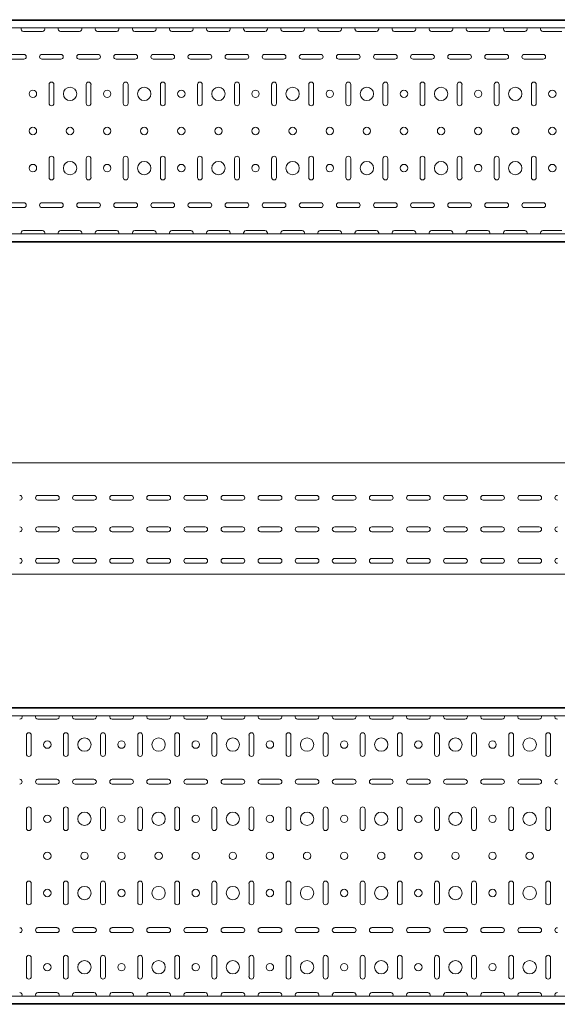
# Model space of a CAD drawing. Header units: millimetres. Extents: x -794 to 3872, y -6969 to -947.
# Tile 16 of 19: x 2383 to 3107, y -3943 to -2616. Entities that reach past the tile are written whole.
import ezdxf

# ---------------------------------------------------------------- set-up
doc = ezdxf.new("R2010")
doc.units = ezdxf.units.MM

msp = doc.modelspace()

# ---------------------------------------------------------------- linework, layer by layer
at = {"color": 7, "linetype": 'Continuous', "lineweight": 15}
for p, q in [((3825.5, -2615.6), (825.5, -2615.6)), ((3825.5, -2616.6), (825.5, -2616.6)), ((3822.5, -2626.8), (828.5, -2626.8)), ((2387.7, -2631.4), (2413.2, -2631.4)), ((2437.7, -2631.4), (2463.2, -2631.4)), ((2487.7, -2631.4), (2513.2, -2631.4)), ((2537.7, -2631.4), (2563.2, -2631.4)), ((2587.7, -2631.4), (2613.2, -2631.4)), ((2637.7, -2631.4), (2663.2, -2631.4)), ((2687.7, -2631.4), (2713.2, -2631.4)), ((2737.7, -2631.4), (2763.2, -2631.4)), ((2787.7, -2631.4), (2813.2, -2631.4)), ((2837.7, -2631.4), (2863.2, -2631.4)), ((2887.7, -2631.4), (2913.2, -2631.4)), ((2937.7, -2631.4), (2963.2, -2631.4)), ((2987.7, -2631.4), (3013.2, -2631.4)), ((3037.7, -2631.4), (3063.2, -2631.4)), ((3087.7, -2631.4), (3113.2, -2631.4)), ((2388.2, -2662.4), (2362.7, -2662.4)), ((2438.2, -2662.4), (2412.7, -2662.4)), ((2488.2, -2662.4), (2462.7, -2662.4)), ((2538.2, -2662.4), (2512.7, -2662.4)), ((2588.2, -2662.4), (2562.7, -2662.4)), ((2638.2, -2662.4), (2612.7, -2662.4)), ((2688.2, -2662.4), (2662.7, -2662.4)), ((2738.2, -2662.4), (2712.7, -2662.4)), ((2788.2, -2662.4), (2762.7, -2662.4)), ((2838.2, -2662.4), (2812.7, -2662.4)), ((2888.2, -2662.4), (2862.7, -2662.4)), ((2938.2, -2662.4), (2912.7, -2662.4)), ((2988.2, -2662.4), (2962.7, -2662.4)), ((3038.2, -2662.4), (3012.7, -2662.4)), ((3088.2, -2662.4), (3062.7, -2662.4)), ((2362.7, -2668.9), (2388.2, -2668.9)), ((2412.7, -2668.9), (2438.2, -2668.9)), ((2462.7, -2668.9), (2488.2, -2668.9)), ((2512.7, -2668.9), (2538.2, -2668.9)), ((2562.7, -2668.9), (2588.2, -2668.9)), ((2612.7, -2668.9), (2638.2, -2668.9)), ((2662.7, -2668.9), (2688.2, -2668.9)), ((2712.7, -2668.9), (2738.2, -2668.9)), ((2762.7, -2668.9), (2788.2, -2668.9)), ((2812.7, -2668.9), (2838.2, -2668.9)), ((2862.7, -2668.9), (2888.2, -2668.9)), ((2912.7, -2668.9), (2938.2, -2668.9)), ((2962.7, -2668.9), (2988.2, -2668.9)), ((3012.7, -2668.9), (3038.2, -2668.9)), ((3062.7, -2668.9), (3088.2, -2668.9)), ((2422.2, -2702.9), (2422.2, -2728.4)), ((2428.7, -2728.4), (2428.7, -2702.9)), ((2472.2, -2702.9), (2472.2, -2728.4)), ((2478.7, -2728.4), (2478.7, -2702.9)), ((2522.2, -2702.9), (2522.2, -2728.4)), ((2528.7, -2728.4), (2528.7, -2702.9)), ((2572.2, -2702.9), (2572.2, -2728.4)), ((2578.7, -2728.4), (2578.7, -2702.9)), ((2622.2, -2702.9), (2622.2, -2728.4)), ((2628.7, -2728.4), (2628.7, -2702.9)), ((2672.2, -2702.9), (2672.2, -2728.4)), ((2678.7, -2728.4), (2678.7, -2702.9)), ((2722.2, -2702.9), (2722.2, -2728.4)), ((2728.7, -2728.4), (2728.7, -2702.9)), ((2772.2, -2702.9), (2772.2, -2728.4)), ((2778.7, -2728.4), (2778.7, -2702.9)), ((2822.2, -2702.9), (2822.2, -2728.4)), ((2828.7, -2728.4), (2828.7, -2702.9)), ((2872.2, -2702.9), (2872.2, -2728.4)), ((2878.7, -2728.4), (2878.7, -2702.9)), ((2922.2, -2702.9), (2922.2, -2728.4)), ((2928.7, -2728.4), (2928.7, -2702.9)), ((2972.2, -2702.9), (2972.2, -2728.4)), ((2978.7, -2728.4), (2978.7, -2702.9)), ((3022.2, -2702.9), (3022.2, -2728.4)), ((3028.7, -2728.4), (3028.7, -2702.9)), ((3072.2, -2702.9), (3072.2, -2728.4)), ((3078.7, -2728.4), (3078.7, -2702.9)), ((2422.2, -2802.9), (2422.2, -2828.4)), ((2428.7, -2828.4), (2428.7, -2802.9)), ((2472.2, -2802.9), (2472.2, -2828.4)), ((2478.7, -2828.4), (2478.7, -2802.9)), ((2522.2, -2802.9), (2522.2, -2828.4)), ((2528.7, -2828.4), (2528.7, -2802.9)), ((2572.2, -2802.9), (2572.2, -2828.4)), ((2578.7, -2828.4), (2578.7, -2802.9)), ((2622.2, -2802.9), (2622.2, -2828.4)), ((2628.7, -2828.4), (2628.7, -2802.9)), ((2672.2, -2802.9), (2672.2, -2828.4)), ((2678.7, -2828.4), (2678.7, -2802.9)), ((2722.2, -2802.9), (2722.2, -2828.4)), ((2728.7, -2828.4), (2728.7, -2802.9)), ((2772.2, -2802.9), (2772.2, -2828.4)), ((2778.7, -2828.4), (2778.7, -2802.9)), ((2822.2, -2802.9), (2822.2, -2828.4)), ((2828.7, -2828.4), (2828.7, -2802.9)), ((2872.2, -2802.9), (2872.2, -2828.4)), ((2878.7, -2828.4), (2878.7, -2802.9)), ((2922.2, -2802.9), (2922.2, -2828.4)), ((2928.7, -2828.4), (2928.7, -2802.9)), ((2972.2, -2802.9), (2972.2, -2828.4)), ((2978.7, -2828.4), (2978.7, -2802.9)), ((3022.2, -2802.9), (3022.2, -2828.4)), ((3028.7, -2828.4), (3028.7, -2802.9)), ((3072.2, -2802.9), (3072.2, -2828.4)), ((3078.7, -2828.4), (3078.7, -2802.9)), ((2388.2, -2862.4), (2362.7, -2862.4)), ((2438.2, -2862.4), (2412.7, -2862.4)), ((2488.2, -2862.4), (2462.7, -2862.4)), ((2538.2, -2862.4), (2512.7, -2862.4)), ((2588.2, -2862.4), (2562.7, -2862.4)), ((2638.2, -2862.4), (2612.7, -2862.4)), ((2688.2, -2862.4), (2662.7, -2862.4)), ((2738.2, -2862.4), (2712.7, -2862.4)), ((2788.2, -2862.4), (2762.7, -2862.4)), ((2838.2, -2862.4), (2812.7, -2862.4)), ((2888.2, -2862.4), (2862.7, -2862.4)), ((2938.2, -2862.4), (2912.7, -2862.4)), ((2988.2, -2862.4), (2962.7, -2862.4)), ((3038.2, -2862.4), (3012.7, -2862.4)), ((3088.2, -2862.4), (3062.7, -2862.4)), ((2362.7, -2868.9), (2388.2, -2868.9)), ((2412.7, -2868.9), (2438.2, -2868.9)), ((2462.7, -2868.9), (2488.2, -2868.9)), ((2512.7, -2868.9), (2538.2, -2868.9)), ((2562.7, -2868.9), (2588.2, -2868.9)), ((2612.7, -2868.9), (2638.2, -2868.9)), ((2662.7, -2868.9), (2688.2, -2868.9)), ((2712.7, -2868.9), (2738.2, -2868.9)), ((2762.7, -2868.9), (2788.2, -2868.9)), ((2812.7, -2868.9), (2838.2, -2868.9)), ((2862.7, -2868.9), (2888.2, -2868.9)), ((2912.7, -2868.9), (2938.2, -2868.9)), ((2962.7, -2868.9), (2988.2, -2868.9)), ((3012.7, -2868.9), (3038.2, -2868.9)), ((3062.7, -2868.9), (3088.2, -2868.9)), ((3822.5, -2904.4), (828.5, -2904.4)), ((2413.2, -2899.9), (2387.7, -2899.9)), ((2463.2, -2899.9), (2437.7, -2899.9)), ((2513.2, -2899.9), (2487.7, -2899.9)), ((2563.2, -2899.9), (2537.7, -2899.9)), ((2613.2, -2899.9), (2587.7, -2899.9)), ((2663.2, -2899.9), (2637.7, -2899.9)), ((2713.2, -2899.9), (2687.7, -2899.9)), ((2763.2, -2899.9), (2737.7, -2899.9)), ((2813.2, -2899.9), (2787.7, -2899.9)), ((2863.2, -2899.9), (2837.7, -2899.9)), ((2913.2, -2899.9), (2887.7, -2899.9)), ((2963.2, -2899.9), (2937.7, -2899.9)), ((3013.2, -2899.9), (2987.7, -2899.9)), ((3063.2, -2899.9), (3037.7, -2899.9)), ((3113.2, -2899.9), (3087.7, -2899.9)), ((825.5, -2914.6), (3825.5, -2914.6)), ((3825.5, -2915.6), (825.5, -2915.6)), ((3844.9, -3212.9), (844.9, -3212.9)), ((2407.2, -3256.7), (2432.7, -3256.7)), ((2432.7, -3263.2), (2407.2, -3263.2)), ((2457.2, -3256.7), (2482.7, -3256.7)), ((2482.7, -3263.2), (2457.2, -3263.2)), ((2507.2, -3256.7), (2532.7, -3256.7)), ((2532.7, -3263.2), (2507.2, -3263.2)), ((2557.2, -3256.7), (2582.7, -3256.7)), ((2582.7, -3263.2), (2557.2, -3263.2)), ((2607.2, -3256.7), (2632.7, -3256.7)), ((2632.7, -3263.2), (2607.2, -3263.2)), ((2657.2, -3256.7), (2682.7, -3256.7)), ((2682.7, -3263.2), (2657.2, -3263.2)), ((2707.2, -3256.7), (2732.7, -3256.7)), ((2732.7, -3263.2), (2707.2, -3263.2)), ((2757.2, -3256.7), (2782.7, -3256.7)), ((2782.7, -3263.2), (2757.2, -3263.2)), ((2807.2, -3256.7), (2832.7, -3256.7)), ((2832.7, -3263.2), (2807.2, -3263.2)), ((2857.2, -3256.7), (2882.7, -3256.7)), ((2882.7, -3263.2), (2857.2, -3263.2)), ((2907.2, -3256.7), (2932.7, -3256.7)), ((2932.7, -3263.2), (2907.2, -3263.2)), ((2957.2, -3256.7), (2982.7, -3256.7)), ((2982.7, -3263.2), (2957.2, -3263.2)), ((3007.2, -3256.7), (3032.7, -3256.7)), ((3032.7, -3263.2), (3007.2, -3263.2)), ((3057.2, -3256.7), (3082.7, -3256.7)), ((3082.7, -3263.2), (3057.2, -3263.2)), ((2407.2, -3299.2), (2432.7, -3299.2)), ((2457.2, -3299.2), (2482.7, -3299.2)), ((2507.2, -3299.2), (2532.7, -3299.2)), ((2557.2, -3299.2), (2582.7, -3299.2)), ((2607.2, -3299.2), (2632.7, -3299.2)), ((2657.2, -3299.2), (2682.7, -3299.2)), ((2707.2, -3299.2), (2732.7, -3299.2)), ((2757.2, -3299.2), (2782.7, -3299.2)), ((2807.2, -3299.2), (2832.7, -3299.2)), ((2857.2, -3299.2), (2882.7, -3299.2)), ((2907.2, -3299.2), (2932.7, -3299.2)), ((2957.2, -3299.2), (2982.7, -3299.2)), ((3007.2, -3299.2), (3032.7, -3299.2)), ((3057.2, -3299.2), (3082.7, -3299.2)), ((2432.7, -3305.7), (2407.2, -3305.7)), ((2482.7, -3305.7), (2457.2, -3305.7)), ((2532.7, -3305.7), (2507.2, -3305.7)), ((2582.7, -3305.7), (2557.2, -3305.7)), ((2632.7, -3305.7), (2607.2, -3305.7)), ((2682.7, -3305.7), (2657.2, -3305.7)), ((2732.7, -3305.7), (2707.2, -3305.7)), ((2782.7, -3305.7), (2757.2, -3305.7)), ((2832.7, -3305.7), (2807.2, -3305.7)), ((2882.7, -3305.7), (2857.2, -3305.7)), ((2932.7, -3305.7), (2907.2, -3305.7)), ((2982.7, -3305.7), (2957.2, -3305.7)), ((3032.7, -3305.7), (3007.2, -3305.7)), ((3082.7, -3305.7), (3057.2, -3305.7)), ((2407.2, -3341.7), (2432.7, -3341.7)), ((2457.2, -3341.7), (2482.7, -3341.7)), ((2507.2, -3341.7), (2532.7, -3341.7)), ((2557.2, -3341.7), (2582.7, -3341.7)), ((2607.2, -3341.7), (2632.7, -3341.7)), ((2657.2, -3341.7), (2682.7, -3341.7)), ((2707.2, -3341.7), (2732.7, -3341.7)), ((2757.2, -3341.7), (2782.7, -3341.7)), ((2807.2, -3341.7), (2832.7, -3341.7)), ((2857.2, -3341.7), (2882.7, -3341.7)), ((2907.2, -3341.7), (2932.7, -3341.7)), ((2957.2, -3341.7), (2982.7, -3341.7)), ((3007.2, -3341.7), (3032.7, -3341.7)), ((3057.2, -3341.7), (3082.7, -3341.7)), ((2432.7, -3348.2), (2407.2, -3348.2)), ((2482.7, -3348.2), (2457.2, -3348.2)), ((2532.7, -3348.2), (2507.2, -3348.2)), ((2582.7, -3348.2), (2557.2, -3348.2)), ((2632.7, -3348.2), (2607.2, -3348.2)), ((2682.7, -3348.2), (2657.2, -3348.2)), ((2732.7, -3348.2), (2707.2, -3348.2)), ((2782.7, -3348.2), (2757.2, -3348.2)), ((2832.7, -3348.2), (2807.2, -3348.2)), ((2882.7, -3348.2), (2857.2, -3348.2)), ((2932.7, -3348.2), (2907.2, -3348.2)), ((2982.7, -3348.2), (2957.2, -3348.2)), ((3032.7, -3348.2), (3007.2, -3348.2)), ((3082.7, -3348.2), (3057.2, -3348.2)), ((3844.9, -3362.9), (844.9, -3362.9)), ((3844.9, -3542.6), (844.9, -3542.6)), ((3844.9, -3543.6), (844.9, -3543.6)), ((3841.9, -3553.8), (847.9, -3553.8)), ((2407.2, -3558.3), (2432.7, -3558.3)), ((2457.2, -3558.3), (2482.7, -3558.3)), ((2507.2, -3558.3), (2532.7, -3558.3)), ((2557.2, -3558.3), (2582.7, -3558.3)), ((2607.2, -3558.3), (2632.7, -3558.3)), ((2657.2, -3558.3), (2682.7, -3558.3)), ((2707.2, -3558.3), (2732.7, -3558.3)), ((2757.2, -3558.3), (2782.7, -3558.3)), ((2807.2, -3558.3), (2832.7, -3558.3)), ((2857.2, -3558.3), (2882.7, -3558.3)), ((2907.2, -3558.3), (2932.7, -3558.3)), ((2957.2, -3558.3), (2982.7, -3558.3)), ((3007.2, -3558.3), (3032.7, -3558.3)), ((3057.2, -3558.3), (3082.7, -3558.3)), ((2391.7, -3579.8), (2391.7, -3605.3)), ((2398.2, -3605.3), (2398.2, -3579.8)), ((2441.7, -3579.8), (2441.7, -3605.3)), ((2448.2, -3605.3), (2448.2, -3579.8)), ((2491.7, -3579.8), (2491.7, -3605.3)), ((2498.2, -3605.3), (2498.2, -3579.8)), ((2541.7, -3579.8), (2541.7, -3605.3)), ((2548.2, -3605.3), (2548.2, -3579.8)), ((2591.7, -3579.8), (2591.7, -3605.3)), ((2598.2, -3605.3), (2598.2, -3579.8)), ((2641.7, -3579.8), (2641.7, -3605.3)), ((2648.2, -3605.3), (2648.2, -3579.8)), ((2691.7, -3579.8), (2691.7, -3605.3)), ((2698.2, -3605.3), (2698.2, -3579.8)), ((2741.7, -3579.8), (2741.7, -3605.3)), ((2748.2, -3605.3), (2748.2, -3579.8)), ((2791.7, -3579.8), (2791.7, -3605.3)), ((2798.2, -3605.3), (2798.2, -3579.8)), ((2841.7, -3579.8), (2841.7, -3605.3)), ((2848.2, -3605.3), (2848.2, -3579.8)), ((2891.7, -3579.8), (2891.7, -3605.3)), ((2898.2, -3605.3), (2898.2, -3579.8)), ((2941.7, -3579.8), (2941.7, -3605.3)), ((2948.2, -3605.3), (2948.2, -3579.8)), ((2991.7, -3579.8), (2991.7, -3605.3)), ((2998.2, -3605.3), (2998.2, -3579.8)), ((3041.7, -3579.8), (3041.7, -3605.3)), ((3048.2, -3605.3), (3048.2, -3579.8)), ((3091.7, -3579.8), (3091.7, -3605.3)), ((3098.2, -3605.3), (3098.2, -3579.8)), ((2432.7, -3639.3), (2407.2, -3639.3)), ((2407.2, -3645.8), (2432.7, -3645.8)), ((2482.7, -3639.3), (2457.2, -3639.3)), ((2457.2, -3645.8), (2482.7, -3645.8)), ((2532.7, -3639.3), (2507.2, -3639.3)), ((2507.2, -3645.8), (2532.7, -3645.8)), ((2582.7, -3639.3), (2557.2, -3639.3)), ((2557.2, -3645.8), (2582.7, -3645.8)), ((2632.7, -3639.3), (2607.2, -3639.3)), ((2607.2, -3645.8), (2632.7, -3645.8)), ((2682.7, -3639.3), (2657.2, -3639.3)), ((2657.2, -3645.8), (2682.7, -3645.8)), ((2732.7, -3639.3), (2707.2, -3639.3)), ((2707.2, -3645.8), (2732.7, -3645.8)), ((2782.7, -3639.3), (2757.2, -3639.3)), ((2757.2, -3645.8), (2782.7, -3645.8)), ((2832.7, -3639.3), (2807.2, -3639.3)), ((2807.2, -3645.8), (2832.7, -3645.8)), ((2882.7, -3639.3), (2857.2, -3639.3)), ((2857.2, -3645.8), (2882.7, -3645.8)), ((2932.7, -3639.3), (2907.2, -3639.3)), ((2907.2, -3645.8), (2932.7, -3645.8)), ((2982.7, -3639.3), (2957.2, -3639.3)), ((2957.2, -3645.8), (2982.7, -3645.8)), ((3032.7, -3639.3), (3007.2, -3639.3)), ((3007.2, -3645.8), (3032.7, -3645.8)), ((3082.7, -3639.3), (3057.2, -3639.3)), ((3057.2, -3645.8), (3082.7, -3645.8)), ((2391.7, -3679.8), (2391.7, -3705.3)), ((2398.2, -3705.3), (2398.2, -3679.8)), ((2441.7, -3679.8), (2441.7, -3705.3)), ((2448.2, -3705.3), (2448.2, -3679.8)), ((2491.7, -3679.8), (2491.7, -3705.3)), ((2498.2, -3705.3), (2498.2, -3679.8)), ((2541.7, -3679.8), (2541.7, -3705.3)), ((2548.2, -3705.3), (2548.2, -3679.8)), ((2591.7, -3679.8), (2591.7, -3705.3)), ((2598.2, -3705.3), (2598.2, -3679.8)), ((2641.7, -3679.8), (2641.7, -3705.3)), ((2648.2, -3705.3), (2648.2, -3679.8)), ((2691.7, -3679.8), (2691.7, -3705.3)), ((2698.2, -3705.3), (2698.2, -3679.8)), ((2741.7, -3679.8), (2741.7, -3705.3)), ((2748.2, -3705.3), (2748.2, -3679.8)), ((2791.7, -3679.8), (2791.7, -3705.3)), ((2798.2, -3705.3), (2798.2, -3679.8)), ((2841.7, -3679.8), (2841.7, -3705.3)), ((2848.2, -3705.3), (2848.2, -3679.8)), ((2891.7, -3679.8), (2891.7, -3705.3)), ((2898.2, -3705.3), (2898.2, -3679.8)), ((2941.7, -3679.8), (2941.7, -3705.3)), ((2948.2, -3705.3), (2948.2, -3679.8)), ((2991.7, -3679.8), (2991.7, -3705.3)), ((2998.2, -3705.3), (2998.2, -3679.8)), ((3041.7, -3679.8), (3041.7, -3705.3)), ((3048.2, -3705.3), (3048.2, -3679.8)), ((3091.7, -3679.8), (3091.7, -3705.3)), ((3098.2, -3705.3), (3098.2, -3679.8)), ((2391.7, -3779.8), (2391.7, -3805.3)), ((2398.2, -3805.3), (2398.2, -3779.8)), ((2441.7, -3779.8), (2441.7, -3805.3)), ((2448.2, -3805.3), (2448.2, -3779.8)), ((2491.7, -3779.8), (2491.7, -3805.3)), ((2498.2, -3805.3), (2498.2, -3779.8)), ((2541.7, -3779.8), (2541.7, -3805.3)), ((2548.2, -3805.3), (2548.2, -3779.8)), ((2591.7, -3779.8), (2591.7, -3805.3)), ((2598.2, -3805.3), (2598.2, -3779.8)), ((2641.7, -3779.8), (2641.7, -3805.3)), ((2648.2, -3805.3), (2648.2, -3779.8)), ((2691.7, -3779.8), (2691.7, -3805.3)), ((2698.2, -3805.3), (2698.2, -3779.8)), ((2741.7, -3779.8), (2741.7, -3805.3)), ((2748.2, -3805.3), (2748.2, -3779.8)), ((2791.7, -3779.8), (2791.7, -3805.3)), ((2798.2, -3805.3), (2798.2, -3779.8)), ((2841.7, -3779.8), (2841.7, -3805.3)), ((2848.2, -3805.3), (2848.2, -3779.8)), ((2891.7, -3779.8), (2891.7, -3805.3)), ((2898.2, -3805.3), (2898.2, -3779.8)), ((2941.7, -3779.8), (2941.7, -3805.3)), ((2948.2, -3805.3), (2948.2, -3779.8)), ((2991.7, -3779.8), (2991.7, -3805.3)), ((2998.2, -3805.3), (2998.2, -3779.8)), ((3041.7, -3779.8), (3041.7, -3805.3)), ((3048.2, -3805.3), (3048.2, -3779.8)), ((3091.7, -3779.8), (3091.7, -3805.3)), ((3098.2, -3805.3), (3098.2, -3779.8)), ((2432.7, -3839.3), (2407.2, -3839.3)), ((2407.2, -3845.8), (2432.7, -3845.8)), ((2482.7, -3839.3), (2457.2, -3839.3)), ((2457.2, -3845.8), (2482.7, -3845.8)), ((2532.7, -3839.3), (2507.2, -3839.3)), ((2507.2, -3845.8), (2532.7, -3845.8)), ((2582.7, -3839.3), (2557.2, -3839.3)), ((2557.2, -3845.8), (2582.7, -3845.8)), ((2632.7, -3839.3), (2607.2, -3839.3)), ((2607.2, -3845.8), (2632.7, -3845.8)), ((2682.7, -3839.3), (2657.2, -3839.3)), ((2657.2, -3845.8), (2682.7, -3845.8)), ((2732.7, -3839.3), (2707.2, -3839.3)), ((2707.2, -3845.8), (2732.7, -3845.8)), ((2782.7, -3839.3), (2757.2, -3839.3)), ((2757.2, -3845.8), (2782.7, -3845.8)), ((2832.7, -3839.3), (2807.2, -3839.3)), ((2807.2, -3845.8), (2832.7, -3845.8)), ((2882.7, -3839.3), (2857.2, -3839.3)), ((2857.2, -3845.8), (2882.7, -3845.8)), ((2932.7, -3839.3), (2907.2, -3839.3)), ((2907.2, -3845.8), (2932.7, -3845.8)), ((2982.7, -3839.3), (2957.2, -3839.3)), ((2957.2, -3845.8), (2982.7, -3845.8)), ((3032.7, -3839.3), (3007.2, -3839.3)), ((3007.2, -3845.8), (3032.7, -3845.8)), ((3082.7, -3839.3), (3057.2, -3839.3)), ((3057.2, -3845.8), (3082.7, -3845.8)), ((2391.7, -3879.8), (2391.7, -3905.3)), ((2398.2, -3905.3), (2398.2, -3879.8)), ((2441.7, -3879.8), (2441.7, -3905.3)), ((2448.2, -3905.3), (2448.2, -3879.8)), ((2491.7, -3879.8), (2491.7, -3905.3)), ((2498.2, -3905.3), (2498.2, -3879.8)), ((2541.7, -3879.8), (2541.7, -3905.3)), ((2548.2, -3905.3), (2548.2, -3879.8)), ((2591.7, -3879.8), (2591.7, -3905.3)), ((2598.2, -3905.3), (2598.2, -3879.8)), ((2641.7, -3879.8), (2641.7, -3905.3)), ((2648.2, -3905.3), (2648.2, -3879.8)), ((2691.7, -3879.8), (2691.7, -3905.3)), ((2698.2, -3905.3), (2698.2, -3879.8)), ((2741.7, -3879.8), (2741.7, -3905.3)), ((2748.2, -3905.3), (2748.2, -3879.8)), ((2791.7, -3879.8), (2791.7, -3905.3)), ((2798.2, -3905.3), (2798.2, -3879.8)), ((2841.7, -3879.8), (2841.7, -3905.3)), ((2848.2, -3905.3), (2848.2, -3879.8)), ((2891.7, -3879.8), (2891.7, -3905.3)), ((2898.2, -3905.3), (2898.2, -3879.8)), ((2941.7, -3879.8), (2941.7, -3905.3)), ((2948.2, -3905.3), (2948.2, -3879.8)), ((2991.7, -3879.8), (2991.7, -3905.3)), ((2998.2, -3905.3), (2998.2, -3879.8)), ((3041.7, -3879.8), (3041.7, -3905.3)), ((3048.2, -3905.3), (3048.2, -3879.8)), ((3091.7, -3879.8), (3091.7, -3905.3)), ((3098.2, -3905.3), (3098.2, -3879.8)), ((2432.7, -3926.8), (2407.2, -3926.8)), ((2482.7, -3926.8), (2457.2, -3926.8)), ((2532.7, -3926.8), (2507.2, -3926.8)), ((2582.7, -3926.8), (2557.2, -3926.8)), ((2632.7, -3926.8), (2607.2, -3926.8)), ((2682.7, -3926.8), (2657.2, -3926.8)), ((2732.7, -3926.8), (2707.2, -3926.8)), ((2782.7, -3926.8), (2757.2, -3926.8)), ((2832.7, -3926.8), (2807.2, -3926.8)), ((2882.7, -3926.8), (2857.2, -3926.8)), ((2932.7, -3926.8), (2907.2, -3926.8)), ((2982.7, -3926.8), (2957.2, -3926.8)), ((3032.7, -3926.8), (3007.2, -3926.8)), ((3082.7, -3926.8), (3057.2, -3926.8)), ((3841.9, -3931.4), (847.9, -3931.4)), ((844.9, -3941.6), (3844.9, -3941.6)), ((3844.9, -3942.6), (844.9, -3942.6))]:
    msp.add_line(p, q, dxfattribs=at)
for centre, radius in [((2450.5, -2715.6), 9), ((2550.5, -2715.6), 9), ((2650.5, -2715.6), 9), ((2750.5, -2715.6), 9), ((2850.5, -2715.6), 9), ((2950.5, -2715.6), 9), ((3050.5, -2715.6), 9), ((2400.5, -2715.6), 5), ((2500.5, -2715.6), 5), ((2600.5, -2715.6), 5), ((2700.5, -2715.6), 5), ((2800.5, -2715.6), 5), ((2900.5, -2715.6), 5), ((3000.5, -2715.6), 5), ((3100.5, -2715.6), 5), ((2400.5, -2765.6), 5), ((2450.5, -2765.6), 5), ((2500.5, -2765.6), 5), ((2550.5, -2765.6), 5), ((2600.5, -2765.6), 5), ((2650.5, -2765.6), 5), ((2700.5, -2765.6), 5), ((2750.5, -2765.6), 5), ((2800.5, -2765.6), 5), ((2850.5, -2765.6), 5), ((2900.5, -2765.6), 5), ((2950.5, -2765.6), 5), ((3000.5, -2765.6), 5), ((3050.5, -2765.6), 5), ((3100.5, -2765.6), 5), ((2400.5, -2815.6), 5), ((2450.5, -2815.6), 9), ((2500.5, -2815.6), 5), ((2550.5, -2815.6), 9), ((2600.5, -2815.6), 5), ((2650.5, -2815.6), 9), ((2700.5, -2815.6), 5), ((2750.5, -2815.6), 9), ((2800.5, -2815.6), 5), ((2850.5, -2815.6), 9), ((2900.5, -2815.6), 5), ((2950.5, -2815.6), 9), ((3000.5, -2815.6), 5), ((3050.5, -2815.6), 9), ((3100.5, -2815.6), 5), ((2419.9, -3592.6), 5), ((2469.9, -3592.6), 9), ((2519.9, -3592.6), 5), ((2569.9, -3592.6), 9), ((2619.9, -3592.6), 5), ((2669.9, -3592.6), 9), ((2719.9, -3592.6), 5), ((2769.9, -3592.6), 9), ((2819.9, -3592.6), 5), ((2869.9, -3592.6), 9), ((2919.9, -3592.6), 5), ((2969.9, -3592.6), 9), ((3019.9, -3592.6), 5), ((3069.9, -3592.6), 9), ((2419.9, -3692.6), 5), ((2469.9, -3692.6), 9), ((2519.9, -3692.6), 5), ((2569.9, -3692.6), 9), ((2619.9, -3692.6), 5), ((2669.9, -3692.6), 9), ((2719.9, -3692.6), 5), ((2769.9, -3692.6), 9), ((2819.9, -3692.6), 5), ((2869.9, -3692.6), 9), ((2919.9, -3692.6), 5), ((2969.9, -3692.6), 9), ((3019.9, -3692.6), 5), ((3069.9, -3692.6), 9), ((2419.9, -3742.6), 5), ((2469.9, -3742.6), 5), ((2519.9, -3742.6), 5), ((2569.9, -3742.6), 5), ((2619.9, -3742.6), 5), ((2669.9, -3742.6), 5), ((2719.9, -3742.6), 5), ((2769.9, -3742.6), 5), ((2819.9, -3742.6), 5), ((2869.9, -3742.6), 5), ((2919.9, -3742.6), 5), ((2969.9, -3742.6), 5), ((3019.9, -3742.6), 5), ((3069.9, -3742.6), 5), ((2419.9, -3792.6), 5), ((2469.9, -3792.6), 9), ((2519.9, -3792.6), 5), ((2569.9, -3792.6), 9), ((2619.9, -3792.6), 5), ((2669.9, -3792.6), 9), ((2719.9, -3792.6), 5), ((2769.9, -3792.6), 9), ((2819.9, -3792.6), 5), ((2869.9, -3792.6), 9), ((2919.9, -3792.6), 5), ((2969.9, -3792.6), 9), ((3019.9, -3792.6), 5), ((3069.9, -3792.6), 9), ((2419.9, -3892.6), 5), ((2469.9, -3892.6), 9), ((2519.9, -3892.6), 5), ((2569.9, -3892.6), 9), ((2619.9, -3892.6), 5), ((2669.9, -3892.6), 9), ((2719.9, -3892.6), 5), ((2769.9, -3892.6), 9), ((2819.9, -3892.6), 5), ((2869.9, -3892.6), 9), ((2919.9, -3892.6), 5), ((2969.9, -3892.6), 9), ((3019.9, -3892.6), 5), ((3069.9, -3892.6), 9)]:
    msp.add_circle(centre, radius, dxfattribs=at)
for centre, start, end in [((2387.7, -2628.1), 156.6479, 270), ((2413.2, -2628.1), 270, 23.3521), ((2437.7, -2628.1), 156.6479, 270), ((2463.2, -2628.1), 270, 23.3521), ((2487.7, -2628.1), 156.6479, 270), ((2513.2, -2628.1), 270, 23.3521), ((2537.7, -2628.1), 156.6479, 270), ((2563.2, -2628.1), 270, 23.3521), ((2587.7, -2628.1), 156.6479, 270), ((2613.2, -2628.1), 270, 23.3521), ((2637.7, -2628.1), 156.6479, 270), ((2663.2, -2628.1), 270, 23.3521), ((2687.7, -2628.1), 156.6479, 270), ((2713.2, -2628.1), 270, 23.3521), ((2737.7, -2628.1), 156.6479, 270), ((2763.2, -2628.1), 270, 23.3521), ((2787.7, -2628.1), 156.6479, 270), ((2813.2, -2628.1), 270, 23.3521), ((2837.7, -2628.1), 156.6479, 270), ((2863.2, -2628.1), 270, 23.3521), ((2887.7, -2628.1), 156.6479, 270), ((2913.2, -2628.1), 270, 23.3521), ((2937.7, -2628.1), 156.6479, 270), ((2963.2, -2628.1), 270, 23.3521), ((2987.7, -2628.1), 156.6479, 270), ((3013.2, -2628.1), 270, 23.3521), ((3037.7, -2628.1), 156.6479, 270), ((3063.2, -2628.1), 270, 23.3521), ((3087.7, -2628.1), 156.6479, 270), ((2388.2, -2665.6), 270, 90), ((2412.7, -2665.6), 90, 270), ((2438.2, -2665.6), 270, 90), ((2462.7, -2665.6), 90, 270), ((2488.2, -2665.6), 270, 90), ((2512.7, -2665.6), 90, 270), ((2538.2, -2665.6), 270, 90), ((2562.7, -2665.6), 90, 270), ((2588.2, -2665.6), 270, 90), ((2612.7, -2665.6), 90, 270), ((2638.2, -2665.6), 270, 90), ((2662.7, -2665.6), 90, 270), ((2688.2, -2665.6), 270, 90), ((2712.7, -2665.6), 90, 270), ((2738.2, -2665.6), 270, 90), ((2762.7, -2665.6), 90, 270), ((2788.2, -2665.6), 270, 90), ((2812.7, -2665.6), 90, 270), ((2838.2, -2665.6), 270, 90), ((2862.7, -2665.6), 90, 270), ((2888.2, -2665.6), 270, 90), ((2912.7, -2665.6), 90, 270), ((2938.2, -2665.6), 270, 90), ((2962.7, -2665.6), 90, 270), ((2988.2, -2665.6), 270, 90), ((3012.7, -2665.6), 90, 270), ((3038.2, -2665.6), 270, 90), ((3062.7, -2665.6), 90, 270), ((3088.2, -2665.6), 270, 90), ((2425.5, -2702.9), 0, 180), ((2475.5, -2702.9), 0, 180), ((2525.5, -2702.9), 0, 180), ((2575.5, -2702.9), 0, 180), ((2625.5, -2702.9), 0, 180), ((2675.5, -2702.9), 0, 180), ((2725.5, -2702.9), 0, 180), ((2775.5, -2702.9), 0, 180), ((2825.5, -2702.9), 0, 180), ((2875.5, -2702.9), 0, 180), ((2925.5, -2702.9), 0, 180), ((2975.5, -2702.9), 0, 180), ((3025.5, -2702.9), 0, 180), ((3075.5, -2702.9), 0, 180), ((2425.5, -2728.4), 180, 0), ((2475.5, -2728.4), 180, 0), ((2525.5, -2728.4), 180, 0), ((2575.5, -2728.4), 180, 0), ((2625.5, -2728.4), 180, 0), ((2675.5, -2728.4), 180, 0), ((2725.5, -2728.4), 180, 0), ((2775.5, -2728.4), 180, 0), ((2825.5, -2728.4), 180, 0), ((2875.5, -2728.4), 180, 0), ((2925.5, -2728.4), 180, 0), ((2975.5, -2728.4), 180, 0), ((3025.5, -2728.4), 180, 0), ((3075.5, -2728.4), 180, 0), ((2425.5, -2802.9), 0, 180), ((2475.5, -2802.9), 0, 180), ((2525.5, -2802.9), 0, 180), ((2575.5, -2802.9), 0, 180), ((2625.5, -2802.9), 0, 180), ((2675.5, -2802.9), 0, 180), ((2725.5, -2802.9), 0, 180), ((2775.5, -2802.9), 0, 180), ((2825.5, -2802.9), 0, 180), ((2875.5, -2802.9), 0, 180), ((2925.5, -2802.9), 0, 180), ((2975.5, -2802.9), 0, 180), ((3025.5, -2802.9), 0, 180), ((3075.5, -2802.9), 0, 180), ((2425.5, -2828.4), 180, 0), ((2475.5, -2828.4), 180, 0), ((2525.5, -2828.4), 180, 0), ((2575.5, -2828.4), 180, 0), ((2625.5, -2828.4), 180, 0), ((2675.5, -2828.4), 180, 0), ((2725.5, -2828.4), 180, 0), ((2775.5, -2828.4), 180, 0), ((2825.5, -2828.4), 180, 0), ((2875.5, -2828.4), 180, 0), ((2925.5, -2828.4), 180, 0), ((2975.5, -2828.4), 180, 0), ((3025.5, -2828.4), 180, 0), ((3075.5, -2828.4), 180, 0), ((2388.2, -2865.6), 270, 90), ((2412.7, -2865.6), 90, 270), ((2438.2, -2865.6), 270, 90), ((2462.7, -2865.6), 90, 270), ((2488.2, -2865.6), 270, 90), ((2512.7, -2865.6), 90, 270), ((2538.2, -2865.6), 270, 90), ((2562.7, -2865.6), 90, 270), ((2588.2, -2865.6), 270, 90), ((2612.7, -2865.6), 90, 270), ((2638.2, -2865.6), 270, 90), ((2662.7, -2865.6), 90, 270), ((2688.2, -2865.6), 270, 90), ((2712.7, -2865.6), 90, 270), ((2738.2, -2865.6), 270, 90), ((2762.7, -2865.6), 90, 270), ((2788.2, -2865.6), 270, 90), ((2812.7, -2865.6), 90, 270), ((2838.2, -2865.6), 270, 90), ((2862.7, -2865.6), 90, 270), ((2888.2, -2865.6), 270, 90), ((2912.7, -2865.6), 90, 270), ((2938.2, -2865.6), 270, 90), ((2962.7, -2865.6), 90, 270), ((2988.2, -2865.6), 270, 90), ((3012.7, -2865.6), 90, 270), ((3038.2, -2865.6), 270, 90), ((3062.7, -2865.6), 90, 270), ((3088.2, -2865.6), 270, 90), ((2387.7, -2903.1), 90, 203.3521), ((2413.2, -2903.1), 336.6479, 90), ((2437.7, -2903.1), 90, 203.3521), ((2463.2, -2903.1), 336.6479, 90), ((2487.7, -2903.1), 90, 203.3521), ((2513.2, -2903.1), 336.6479, 90), ((2537.7, -2903.1), 90, 203.3521), ((2563.2, -2903.1), 336.6479, 90), ((2587.7, -2903.1), 90, 203.3521), ((2613.2, -2903.1), 336.6479, 90), ((2637.7, -2903.1), 90, 203.3521), ((2663.2, -2903.1), 336.6479, 90), ((2687.7, -2903.1), 90, 203.3521), ((2713.2, -2903.1), 336.6479, 90), ((2737.7, -2903.1), 90, 203.3521), ((2763.2, -2903.1), 336.6479, 90), ((2787.7, -2903.1), 90, 203.3521), ((2813.2, -2903.1), 336.6479, 90), ((2837.7, -2903.1), 90, 203.3521), ((2863.2, -2903.1), 336.6479, 90), ((2887.7, -2903.1), 90, 203.3521), ((2913.2, -2903.1), 336.6479, 90), ((2937.7, -2903.1), 90, 203.3521), ((2963.2, -2903.1), 336.6479, 90), ((2987.7, -2903.1), 90, 203.3521), ((3013.2, -2903.1), 336.6479, 90), ((3037.7, -2903.1), 90, 203.3521), ((3063.2, -2903.1), 336.6479, 90), ((3087.7, -2903.1), 90, 203.3521), ((2382.7, -3259.9), 270, 90), ((2407.2, -3259.9), 90, 270), ((2432.7, -3259.9), 270, 90), ((2457.2, -3259.9), 90, 270), ((2482.7, -3259.9), 270, 90), ((2507.2, -3259.9), 90, 270), ((2532.7, -3259.9), 270, 90), ((2557.2, -3259.9), 90, 270), ((2582.7, -3259.9), 270, 90), ((2607.2, -3259.9), 90, 270), ((2632.7, -3259.9), 270, 90), ((2657.2, -3259.9), 90, 270), ((2682.7, -3259.9), 270, 90), ((2707.2, -3259.9), 90, 270), ((2732.7, -3259.9), 270, 90), ((2757.2, -3259.9), 90, 270), ((2782.7, -3259.9), 270, 90), ((2807.2, -3259.9), 90, 270), ((2832.7, -3259.9), 270, 90), ((2857.2, -3259.9), 90, 270), ((2882.7, -3259.9), 270, 90), ((2907.2, -3259.9), 90, 270), ((2932.7, -3259.9), 270, 90), ((2957.2, -3259.9), 90, 270), ((2982.7, -3259.9), 270, 90), ((3007.2, -3259.9), 90, 270), ((3032.7, -3259.9), 270, 90), ((3057.2, -3259.9), 90, 270), ((3082.7, -3259.9), 270, 90), ((3107.2, -3259.9), 90, 270), ((2382.7, -3302.4), 270, 90), ((2407.2, -3302.4), 90, 270), ((2432.7, -3302.4), 270, 90), ((2457.2, -3302.4), 90, 270), ((2482.7, -3302.4), 270, 90), ((2507.2, -3302.4), 90, 270), ((2532.7, -3302.4), 270, 90), ((2557.2, -3302.4), 90, 270), ((2582.7, -3302.4), 270, 90), ((2607.2, -3302.4), 90, 270), ((2632.7, -3302.4), 270, 90), ((2657.2, -3302.4), 90, 270), ((2682.7, -3302.4), 270, 90), ((2707.2, -3302.4), 90, 270), ((2732.7, -3302.4), 270, 90), ((2757.2, -3302.4), 90, 270), ((2782.7, -3302.4), 270, 90), ((2807.2, -3302.4), 90, 270), ((2832.7, -3302.4), 270, 90), ((2857.2, -3302.4), 90, 270), ((2882.7, -3302.4), 270, 90), ((2907.2, -3302.4), 90, 270), ((2932.7, -3302.4), 270, 90), ((2957.2, -3302.4), 90, 270), ((2982.7, -3302.4), 270, 90), ((3007.2, -3302.4), 90, 270), ((3032.7, -3302.4), 270, 90), ((3057.2, -3302.4), 90, 270), ((3082.7, -3302.4), 270, 90), ((3107.2, -3302.4), 90, 270), ((2382.7, -3344.9), 270, 90), ((2407.2, -3344.9), 90, 270), ((2432.7, -3344.9), 270, 90), ((2457.2, -3344.9), 90, 270), ((2482.7, -3344.9), 270, 90), ((2507.2, -3344.9), 90, 270), ((2532.7, -3344.9), 270, 90), ((2557.2, -3344.9), 90, 270), ((2582.7, -3344.9), 270, 90), ((2607.2, -3344.9), 90, 270), ((2632.7, -3344.9), 270, 90), ((2657.2, -3344.9), 90, 270), ((2682.7, -3344.9), 270, 90), ((2707.2, -3344.9), 90, 270), ((2732.7, -3344.9), 270, 90), ((2757.2, -3344.9), 90, 270), ((2782.7, -3344.9), 270, 90), ((2807.2, -3344.9), 90, 270), ((2832.7, -3344.9), 270, 90), ((2857.2, -3344.9), 90, 270), ((2882.7, -3344.9), 270, 90), ((2907.2, -3344.9), 90, 270), ((2932.7, -3344.9), 270, 90), ((2957.2, -3344.9), 90, 270), ((2982.7, -3344.9), 270, 90), ((3007.2, -3344.9), 90, 270), ((3032.7, -3344.9), 270, 90), ((3057.2, -3344.9), 90, 270), ((3082.7, -3344.9), 270, 90), ((3107.2, -3344.9), 90, 270), ((2382.7, -3555.1), 270, 23.3521), ((2407.2, -3555.1), 156.6479, 270), ((2432.7, -3555.1), 270, 23.3521), ((2457.2, -3555.1), 156.6479, 270), ((2482.7, -3555.1), 270, 23.3521), ((2507.2, -3555.1), 156.6479, 270), ((2532.7, -3555.1), 270, 23.3521), ((2557.2, -3555.1), 156.6479, 270), ((2582.7, -3555.1), 270, 23.3521), ((2607.2, -3555.1), 156.6479, 270), ((2632.7, -3555.1), 270, 23.3521), ((2657.2, -3555.1), 156.6479, 270), ((2682.7, -3555.1), 270, 23.3521), ((2707.2, -3555.1), 156.6479, 270), ((2732.7, -3555.1), 270, 23.3521), ((2757.2, -3555.1), 156.6479, 270), ((2782.7, -3555.1), 270, 23.3521), ((2807.2, -3555.1), 156.6479, 270), ((2832.7, -3555.1), 270, 23.3521), ((2857.2, -3555.1), 156.6479, 270), ((2882.7, -3555.1), 270, 23.3521), ((2907.2, -3555.1), 156.6479, 270), ((2932.7, -3555.1), 270, 23.3521), ((2957.2, -3555.1), 156.6479, 270), ((2982.7, -3555.1), 270, 23.3521), ((3007.2, -3555.1), 156.6479, 270), ((3032.7, -3555.1), 270, 23.3521), ((3057.2, -3555.1), 156.6479, 270), ((3082.7, -3555.1), 270, 23.3521), ((3107.2, -3555.1), 156.6479, 270), ((2394.9, -3579.8), 0, 180), ((2444.9, -3579.8), 0, 180), ((2494.9, -3579.8), 0, 180), ((2544.9, -3579.8), 0, 180), ((2594.9, -3579.8), 0, 180), ((2644.9, -3579.8), 0, 180), ((2694.9, -3579.8), 0, 180), ((2744.9, -3579.8), 0, 180), ((2794.9, -3579.8), 0, 180), ((2844.9, -3579.8), 0, 180), ((2894.9, -3579.8), 0, 180), ((2944.9, -3579.8), 0, 180), ((2994.9, -3579.8), 0, 180), ((3044.9, -3579.8), 0, 180), ((3094.9, -3579.8), 0, 180), ((2394.9, -3605.3), 180, 0), ((2444.9, -3605.3), 180, 0), ((2494.9, -3605.3), 180, 0), ((2544.9, -3605.3), 180, 0), ((2594.9, -3605.3), 180, 0), ((2644.9, -3605.3), 180, 0), ((2694.9, -3605.3), 180, 0), ((2744.9, -3605.3), 180, 0), ((2794.9, -3605.3), 180, 0), ((2844.9, -3605.3), 180, 0), ((2894.9, -3605.3), 180, 0), ((2944.9, -3605.3), 180, 0), ((2994.9, -3605.3), 180, 0), ((3044.9, -3605.3), 180, 0), ((3094.9, -3605.3), 180, 0), ((2382.7, -3642.6), 270, 90), ((2407.2, -3642.6), 90, 270), ((2432.7, -3642.6), 270, 90), ((2457.2, -3642.6), 90, 270), ((2482.7, -3642.6), 270, 90), ((2507.2, -3642.6), 90, 270), ((2532.7, -3642.6), 270, 90), ((2557.2, -3642.6), 90, 270), ((2582.7, -3642.6), 270, 90), ((2607.2, -3642.6), 90, 270), ((2632.7, -3642.6), 270, 90), ((2657.2, -3642.6), 90, 270), ((2682.7, -3642.6), 270, 90), ((2707.2, -3642.6), 90, 270), ((2732.7, -3642.6), 270, 90), ((2757.2, -3642.6), 90, 270), ((2782.7, -3642.6), 270, 90), ((2807.2, -3642.6), 90, 270), ((2832.7, -3642.6), 270, 90), ((2857.2, -3642.6), 90, 270), ((2882.7, -3642.6), 270, 90), ((2907.2, -3642.6), 90, 270), ((2932.7, -3642.6), 270, 90), ((2957.2, -3642.6), 90, 270), ((2982.7, -3642.6), 270, 90), ((3007.2, -3642.6), 90, 270), ((3032.7, -3642.6), 270, 90), ((3057.2, -3642.6), 90, 270), ((3082.7, -3642.6), 270, 90), ((3107.2, -3642.6), 90, 270), ((2394.9, -3679.8), 0, 180), ((2444.9, -3679.8), 0, 180), ((2494.9, -3679.8), 0, 180), ((2544.9, -3679.8), 0, 180), ((2594.9, -3679.8), 0, 180), ((2644.9, -3679.8), 0, 180), ((2694.9, -3679.8), 0, 180), ((2744.9, -3679.8), 0, 180), ((2794.9, -3679.8), 0, 180), ((2844.9, -3679.8), 0, 180), ((2894.9, -3679.8), 0, 180), ((2944.9, -3679.8), 0, 180), ((2994.9, -3679.8), 0, 180), ((3044.9, -3679.8), 0, 180), ((3094.9, -3679.8), 0, 180), ((2394.9, -3705.3), 180, 0), ((2444.9, -3705.3), 180, 0), ((2494.9, -3705.3), 180, 0), ((2544.9, -3705.3), 180, 0), ((2594.9, -3705.3), 180, 0), ((2644.9, -3705.3), 180, 0), ((2694.9, -3705.3), 180, 0), ((2744.9, -3705.3), 180, 0), ((2794.9, -3705.3), 180, 0), ((2844.9, -3705.3), 180, 0), ((2894.9, -3705.3), 180, 0), ((2944.9, -3705.3), 180, 0), ((2994.9, -3705.3), 180, 0), ((3044.9, -3705.3), 180, 0), ((3094.9, -3705.3), 180, 0), ((2394.9, -3779.8), 0, 180), ((2444.9, -3779.8), 0, 180), ((2494.9, -3779.8), 0, 180), ((2544.9, -3779.8), 0, 180), ((2594.9, -3779.8), 0, 180), ((2644.9, -3779.8), 0, 180), ((2694.9, -3779.8), 0, 180), ((2744.9, -3779.8), 0, 180), ((2794.9, -3779.8), 0, 180), ((2844.9, -3779.8), 0, 180), ((2894.9, -3779.8), 0, 180), ((2944.9, -3779.8), 0, 180), ((2994.9, -3779.8), 0, 180), ((3044.9, -3779.8), 0, 180), ((3094.9, -3779.8), 0, 180), ((2394.9, -3805.3), 180, 0), ((2444.9, -3805.3), 180, 0), ((2494.9, -3805.3), 180, 0), ((2544.9, -3805.3), 180, 0), ((2594.9, -3805.3), 180, 0), ((2644.9, -3805.3), 180, 0), ((2694.9, -3805.3), 180, 0), ((2744.9, -3805.3), 180, 0), ((2794.9, -3805.3), 180, 0), ((2844.9, -3805.3), 180, 0), ((2894.9, -3805.3), 180, 0), ((2944.9, -3805.3), 180, 0), ((2994.9, -3805.3), 180, 0), ((3044.9, -3805.3), 180, 0), ((3094.9, -3805.3), 180, 0), ((2382.7, -3842.6), 270, 90), ((2407.2, -3842.6), 90, 270), ((2432.7, -3842.6), 270, 90), ((2457.2, -3842.6), 90, 270), ((2482.7, -3842.6), 270, 90), ((2507.2, -3842.6), 90, 270), ((2532.7, -3842.6), 270, 90), ((2557.2, -3842.6), 90, 270), ((2582.7, -3842.6), 270, 90), ((2607.2, -3842.6), 90, 270), ((2632.7, -3842.6), 270, 90), ((2657.2, -3842.6), 90, 270), ((2682.7, -3842.6), 270, 90), ((2707.2, -3842.6), 90, 270), ((2732.7, -3842.6), 270, 90), ((2757.2, -3842.6), 90, 270), ((2782.7, -3842.6), 270, 90), ((2807.2, -3842.6), 90, 270), ((2832.7, -3842.6), 270, 90), ((2857.2, -3842.6), 90, 270), ((2882.7, -3842.6), 270, 90), ((2907.2, -3842.6), 90, 270), ((2932.7, -3842.6), 270, 90), ((2957.2, -3842.6), 90, 270), ((2982.7, -3842.6), 270, 90), ((3007.2, -3842.6), 90, 270), ((3032.7, -3842.6), 270, 90), ((3057.2, -3842.6), 90, 270), ((3082.7, -3842.6), 270, 90), ((3107.2, -3842.6), 90, 270), ((2394.9, -3879.8), 0, 180), ((2444.9, -3879.8), 0, 180), ((2494.9, -3879.8), 0, 180), ((2544.9, -3879.8), 0, 180), ((2594.9, -3879.8), 0, 180), ((2644.9, -3879.8), 0, 180), ((2694.9, -3879.8), 0, 180), ((2744.9, -3879.8), 0, 180), ((2794.9, -3879.8), 0, 180), ((2844.9, -3879.8), 0, 180), ((2894.9, -3879.8), 0, 180), ((2944.9, -3879.8), 0, 180), ((2994.9, -3879.8), 0, 180), ((3044.9, -3879.8), 0, 180), ((3094.9, -3879.8), 0, 180), ((2394.9, -3905.3), 180, 0), ((2444.9, -3905.3), 180, 0), ((2494.9, -3905.3), 180, 0), ((2544.9, -3905.3), 180, 0), ((2594.9, -3905.3), 180, 0), ((2644.9, -3905.3), 180, 0), ((2694.9, -3905.3), 180, 0), ((2744.9, -3905.3), 180, 0), ((2794.9, -3905.3), 180, 0), ((2844.9, -3905.3), 180, 0), ((2894.9, -3905.3), 180, 0), ((2944.9, -3905.3), 180, 0), ((2994.9, -3905.3), 180, 0), ((3044.9, -3905.3), 180, 0), ((3094.9, -3905.3), 180, 0), ((2382.7, -3930.1), 336.6479, 90), ((2407.2, -3930.1), 90, 203.3521), ((2432.7, -3930.1), 336.6479, 90), ((2457.2, -3930.1), 90, 203.3521), ((2482.7, -3930.1), 336.6479, 90), ((2507.2, -3930.1), 90, 203.3521), ((2532.7, -3930.1), 336.6479, 90), ((2557.2, -3930.1), 90, 203.3521), ((2582.7, -3930.1), 336.6479, 90), ((2607.2, -3930.1), 90, 203.3521), ((2632.7, -3930.1), 336.6479, 90), ((2657.2, -3930.1), 90, 203.3521), ((2682.7, -3930.1), 336.6479, 90), ((2707.2, -3930.1), 90, 203.3521), ((2732.7, -3930.1), 336.6479, 90), ((2757.2, -3930.1), 90, 203.3521), ((2782.7, -3930.1), 336.6479, 90), ((2807.2, -3930.1), 90, 203.3521), ((2832.7, -3930.1), 336.6479, 90), ((2857.2, -3930.1), 90, 203.3521), ((2882.7, -3930.1), 336.6479, 90), ((2907.2, -3930.1), 90, 203.3521), ((2932.7, -3930.1), 336.6479, 90), ((2957.2, -3930.1), 90, 203.3521), ((2982.7, -3930.1), 336.6479, 90), ((3007.2, -3930.1), 90, 203.3521), ((3032.7, -3930.1), 336.6479, 90), ((3057.2, -3930.1), 90, 203.3521), ((3082.7, -3930.1), 336.6479, 90), ((3107.2, -3930.1), 90, 203.3521)]:
    msp.add_arc(centre, 3.25, start, end, dxfattribs=at)

doc.saveas('drawing.dxf')
